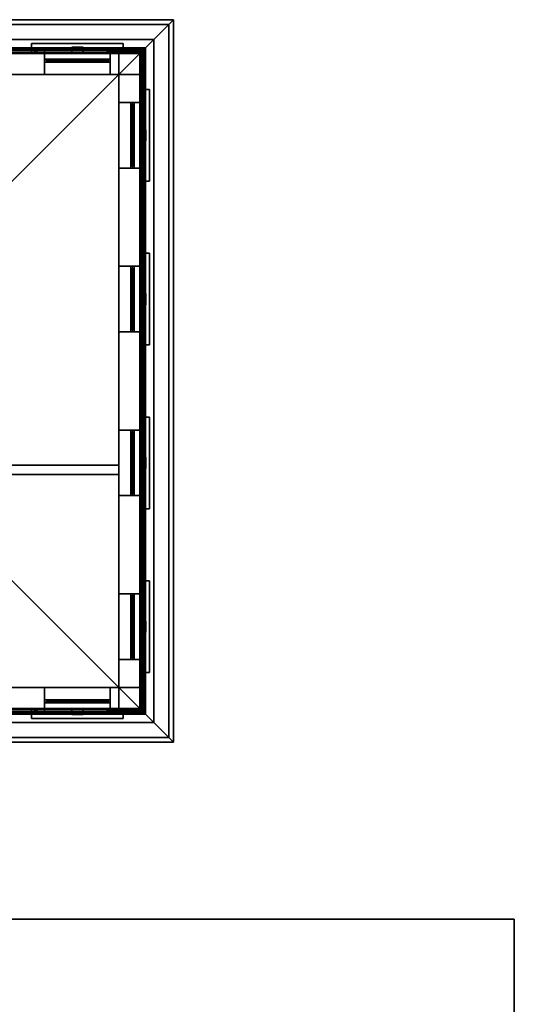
# Model space of a CAD drawing. Header units: metres. Extents: x -2 to 38, y -14 to 35.9.
# Tile 39 of 39: x 27.4 to 38, y 9.7 to 30.7. Entities that reach past the tile are written whole.
import ezdxf

# ---------------------------------------------------------------- set-up
doc = ezdxf.new("R2010")
doc.units = ezdxf.units.M
for name, color, linetype in [('FRAME', 8, 'Continuous'), ('GLASS', 5, 'Continuous'), ('GRAVEL', 8, 'Continuous'), ('INTERIOR_FLOOR', 8, 'Continuous'), ('INTERIOR_WALL', 8, 'Continuous'), ('PLASTER', 8, 'Continuous'), ('RUSTIC', 8, 'Continuous'), ('SLATE', 8, 'Continuous'), ('SOFFIT', 8, 'Continuous'), ('STUCCO', 8, 'Continuous')]:
    doc.layers.add(name, color=color, linetype=linetype)

msp = doc.modelspace()

# ---------------------------------------------------------------- linework, layer by layer
at = {"layer": 'FRAME'}
for points in [[(27.9667, 29.81), (27.9667, 29.88), (29.3667, 29.88), (29.3667, 29.81)], [(27.9667, 29.81), (27.9667, 29.88), (28.0267, 29.88), (28.0267, 29.81)], [(27.9667, 29.81), (29.3667, 29.81), (29.3667, 29.88), (27.9667, 29.88)], [(27.9667, 29.81), (27.9667, 29.88), (29.3667, 29.88), (29.3667, 29.81)], [(27.9667, 29.81), (29.3667, 29.81), (29.3667, 29.88), (27.9667, 29.88)], [(27.9667, 29.81), (27.9667, 29.88), (29.3667, 29.88), (29.3667, 29.81)], [(27.9667, 29.81), (29.3667, 29.81), (29.3667, 29.88), (27.9667, 29.88)], [(27.9667, 29.81), (28.0267, 29.81), (28.0267, 29.88), (27.9667, 29.88)], [(27.9667, 29.81), (27.9667, 29.88), (29.3667, 29.88), (29.3667, 29.81)], [(27.9667, 29.81), (27.9667, 29.88), (28.0267, 29.88), (28.0267, 29.81)], [(27.9667, 29.81), (29.3667, 29.81), (29.3667, 29.88), (27.9667, 29.88)], [(27.9667, 29.81), (27.9667, 29.88), (29.3667, 29.88), (29.3667, 29.81)], [(27.9667, 29.81), (29.3667, 29.81), (29.3667, 29.88), (27.9667, 29.88)], [(27.9667, 29.81), (27.9667, 29.88), (29.3667, 29.88), (29.3667, 29.81)], [(27.9667, 29.81), (29.3667, 29.81), (29.3667, 29.88), (27.9667, 29.88)], [(27.9667, 29.81), (28.0267, 29.81), (28.0267, 29.88), (27.9667, 29.88)], [(28.6367, 29.81), (28.6367, 29.88), (28.6967, 29.88), (28.6967, 29.81)], [(28.6367, 29.81), (28.6967, 29.81), (28.6967, 29.88), (28.6367, 29.88)], [(28.6367, 29.81), (28.6367, 29.88), (28.6967, 29.88), (28.6967, 29.81)], [(28.6367, 29.81), (28.6967, 29.81), (28.6967, 29.88), (28.6367, 29.88)], [(29.3067, 29.81), (29.3067, 29.88), (29.3667, 29.88), (29.3667, 29.81)], [(29.3067, 29.81), (29.3667, 29.81), (29.3667, 29.88), (29.3067, 29.88)], [(29.3067, 29.81), (29.3067, 29.88), (29.3667, 29.88), (29.3667, 29.81)], [(29.3067, 29.81), (29.3667, 29.81), (29.3667, 29.88), (29.3067, 29.88)], [(29.81, 27.55), (29.81, 28.95), (29.88, 28.95), (29.88, 27.55)], [(29.81, 28.89), (29.81, 28.95), (29.88, 28.95), (29.88, 28.89)], [(29.81, 27.55), (29.88, 27.55), (29.88, 28.95), (29.81, 28.95)], [(29.81, 27.55), (29.81, 28.95), (29.88, 28.95), (29.88, 27.55)], [(29.81, 27.55), (29.88, 27.55), (29.88, 28.95), (29.81, 28.95)], [(29.81, 27.55), (29.81, 28.95), (29.88, 28.95), (29.88, 27.55)], [(29.81, 27.55), (29.88, 27.55), (29.88, 28.95), (29.81, 28.95)], [(29.81, 28.89), (29.88, 28.89), (29.88, 28.95), (29.81, 28.95)], [(29.81, 27.55), (29.81, 28.95), (29.88, 28.95), (29.88, 27.55)], [(29.81, 28.89), (29.81, 28.95), (29.88, 28.95), (29.88, 28.89)], [(29.81, 27.55), (29.88, 27.55), (29.88, 28.95), (29.81, 28.95)], [(29.81, 27.55), (29.81, 28.95), (29.88, 28.95), (29.88, 27.55)], [(29.81, 27.55), (29.88, 27.55), (29.88, 28.95), (29.81, 28.95)], [(29.81, 27.55), (29.81, 28.95), (29.88, 28.95), (29.88, 27.55)], [(29.81, 27.55), (29.88, 27.55), (29.88, 28.95), (29.81, 28.95)], [(29.81, 28.89), (29.88, 28.89), (29.88, 28.95), (29.81, 28.95)], [(29.81, 28.22), (29.81, 28.28), (29.88, 28.28), (29.88, 28.22)], [(29.81, 28.22), (29.88, 28.22), (29.88, 28.28), (29.81, 28.28)], [(29.81, 28.22), (29.81, 28.28), (29.88, 28.28), (29.88, 28.22)], [(29.81, 28.22), (29.88, 28.22), (29.88, 28.28), (29.81, 28.28)], [(29.81, 27.55), (29.81, 27.61), (29.88, 27.61), (29.88, 27.55)], [(29.81, 27.55), (29.88, 27.55), (29.88, 27.61), (29.81, 27.61)], [(29.81, 27.55), (29.81, 27.61), (29.88, 27.61), (29.88, 27.55)], [(29.81, 27.55), (29.88, 27.55), (29.88, 27.61), (29.81, 27.61)], [(29.81, 24.05), (29.81, 25.45), (29.88, 25.45), (29.88, 24.05)], [(29.81, 25.39), (29.81, 25.45), (29.88, 25.45), (29.88, 25.39)], [(29.81, 24.05), (29.88, 24.05), (29.88, 25.45), (29.81, 25.45)], [(29.81, 24.05), (29.81, 25.45), (29.88, 25.45), (29.88, 24.05)], [(29.81, 24.05), (29.88, 24.05), (29.88, 25.45), (29.81, 25.45)], [(29.81, 24.05), (29.81, 25.45), (29.88, 25.45), (29.88, 24.05)], [(29.81, 24.05), (29.88, 24.05), (29.88, 25.45), (29.81, 25.45)], [(29.81, 25.39), (29.88, 25.39), (29.88, 25.45), (29.81, 25.45)], [(29.81, 24.05), (29.81, 25.45), (29.88, 25.45), (29.88, 24.05)], [(29.81, 25.39), (29.81, 25.45), (29.88, 25.45), (29.88, 25.39)], [(29.81, 24.05), (29.88, 24.05), (29.88, 25.45), (29.81, 25.45)], [(29.81, 24.05), (29.81, 25.45), (29.88, 25.45), (29.88, 24.05)], [(29.81, 24.05), (29.88, 24.05), (29.88, 25.45), (29.81, 25.45)], [(29.81, 24.05), (29.81, 25.45), (29.88, 25.45), (29.88, 24.05)], [(29.81, 24.05), (29.88, 24.05), (29.88, 25.45), (29.81, 25.45)], [(29.81, 25.39), (29.88, 25.39), (29.88, 25.45), (29.81, 25.45)], [(29.81, 24.72), (29.81, 24.78), (29.88, 24.78), (29.88, 24.72)], [(29.81, 24.72), (29.88, 24.72), (29.88, 24.78), (29.81, 24.78)], [(29.81, 24.72), (29.81, 24.78), (29.88, 24.78), (29.88, 24.72)], [(29.81, 24.72), (29.88, 24.72), (29.88, 24.78), (29.81, 24.78)], [(29.81, 24.05), (29.81, 24.11), (29.88, 24.11), (29.88, 24.05)], [(29.81, 24.05), (29.88, 24.05), (29.88, 24.11), (29.81, 24.11)], [(29.81, 24.05), (29.81, 24.11), (29.88, 24.11), (29.88, 24.05)], [(29.81, 24.05), (29.88, 24.05), (29.88, 24.11), (29.81, 24.11)], [(29.81, 20.55), (29.81, 21.95), (29.88, 21.95), (29.88, 20.55)], [(29.81, 21.89), (29.81, 21.95), (29.88, 21.95), (29.88, 21.89)], [(29.81, 20.55), (29.88, 20.55), (29.88, 21.95), (29.81, 21.95)], [(29.81, 20.55), (29.81, 21.95), (29.88, 21.95), (29.88, 20.55)], [(29.81, 20.55), (29.88, 20.55), (29.88, 21.95), (29.81, 21.95)], [(29.81, 20.55), (29.81, 21.95), (29.88, 21.95), (29.88, 20.55)], [(29.81, 20.55), (29.88, 20.55), (29.88, 21.95), (29.81, 21.95)], [(29.81, 21.89), (29.88, 21.89), (29.88, 21.95), (29.81, 21.95)], [(29.81, 20.55), (29.81, 21.95), (29.88, 21.95), (29.88, 20.55)], [(29.81, 21.89), (29.81, 21.95), (29.88, 21.95), (29.88, 21.89)], [(29.81, 20.55), (29.88, 20.55), (29.88, 21.95), (29.81, 21.95)], [(29.81, 20.55), (29.81, 21.95), (29.88, 21.95), (29.88, 20.55)], [(29.81, 20.55), (29.88, 20.55), (29.88, 21.95), (29.81, 21.95)], [(29.81, 20.55), (29.81, 21.95), (29.88, 21.95), (29.88, 20.55)], [(29.81, 20.55), (29.88, 20.55), (29.88, 21.95), (29.81, 21.95)], [(29.81, 21.89), (29.88, 21.89), (29.88, 21.95), (29.81, 21.95)], [(29.81, 21.22), (29.81, 21.28), (29.88, 21.28), (29.88, 21.22)], [(29.81, 21.22), (29.88, 21.22), (29.88, 21.28), (29.81, 21.28)], [(29.81, 21.22), (29.81, 21.28), (29.88, 21.28), (29.88, 21.22)], [(29.81, 21.22), (29.88, 21.22), (29.88, 21.28), (29.81, 21.28)], [(29.81, 20.55), (29.81, 20.61), (29.88, 20.61), (29.88, 20.55)], [(29.81, 20.55), (29.88, 20.55), (29.88, 20.61), (29.81, 20.61)], [(29.81, 20.55), (29.81, 20.61), (29.88, 20.61), (29.88, 20.55)], [(29.81, 20.55), (29.88, 20.55), (29.88, 20.61), (29.81, 20.61)], [(29.81, 17.05), (29.81, 18.45), (29.88, 18.45), (29.88, 17.05)], [(29.81, 18.39), (29.81, 18.45), (29.88, 18.45), (29.88, 18.39)], [(29.81, 17.05), (29.88, 17.05), (29.88, 18.45), (29.81, 18.45)], [(29.81, 17.05), (29.81, 18.45), (29.88, 18.45), (29.88, 17.05)], [(29.81, 17.05), (29.88, 17.05), (29.88, 18.45), (29.81, 18.45)], [(29.81, 17.05), (29.81, 18.45), (29.88, 18.45), (29.88, 17.05)], [(29.81, 17.05), (29.88, 17.05), (29.88, 18.45), (29.81, 18.45)], [(29.81, 18.39), (29.88, 18.39), (29.88, 18.45), (29.81, 18.45)], [(29.81, 17.05), (29.81, 18.45), (29.88, 18.45), (29.88, 17.05)], [(29.81, 18.39), (29.81, 18.45), (29.88, 18.45), (29.88, 18.39)], [(29.81, 17.05), (29.88, 17.05), (29.88, 18.45), (29.81, 18.45)], [(29.81, 17.05), (29.81, 18.45), (29.88, 18.45), (29.88, 17.05)], [(29.81, 17.05), (29.88, 17.05), (29.88, 18.45), (29.81, 18.45)], [(29.81, 17.05), (29.81, 18.45), (29.88, 18.45), (29.88, 17.05)], [(29.81, 17.05), (29.88, 17.05), (29.88, 18.45), (29.81, 18.45)], [(29.81, 18.39), (29.88, 18.39), (29.88, 18.45), (29.81, 18.45)], [(29.81, 17.72), (29.81, 17.78), (29.88, 17.78), (29.88, 17.72)], [(29.81, 17.72), (29.88, 17.72), (29.88, 17.78), (29.81, 17.78)], [(29.81, 17.72), (29.81, 17.78), (29.88, 17.78), (29.88, 17.72)], [(29.81, 17.72), (29.88, 17.72), (29.88, 17.78), (29.81, 17.78)], [(29.81, 17.05), (29.81, 17.11), (29.88, 17.11), (29.88, 17.05)], [(29.81, 17.05), (29.88, 17.05), (29.88, 17.11), (29.81, 17.11)], [(29.81, 17.05), (29.81, 17.11), (29.88, 17.11), (29.88, 17.05)], [(29.81, 17.05), (29.88, 17.05), (29.88, 17.11), (29.81, 17.11)], [(27.9667, 16.12), (27.9667, 16.19), (29.3667, 16.19), (29.3667, 16.12)], [(27.9667, 16.12), (27.9667, 16.19), (28.0267, 16.19), (28.0267, 16.12)], [(27.9667, 16.12), (29.3667, 16.12), (29.3667, 16.19), (27.9667, 16.19)], [(27.9667, 16.12), (27.9667, 16.19), (29.3667, 16.19), (29.3667, 16.12)], [(27.9667, 16.12), (29.3667, 16.12), (29.3667, 16.19), (27.9667, 16.19)], [(27.9667, 16.12), (27.9667, 16.19), (29.3667, 16.19), (29.3667, 16.12)], [(27.9667, 16.12), (29.3667, 16.12), (29.3667, 16.19), (27.9667, 16.19)], [(27.9667, 16.12), (28.0267, 16.12), (28.0267, 16.19), (27.9667, 16.19)], [(27.9667, 16.12), (27.9667, 16.19), (29.3667, 16.19), (29.3667, 16.12)], [(27.9667, 16.12), (27.9667, 16.19), (28.0267, 16.19), (28.0267, 16.12)], [(27.9667, 16.12), (29.3667, 16.12), (29.3667, 16.19), (27.9667, 16.19)], [(27.9667, 16.12), (27.9667, 16.19), (29.3667, 16.19), (29.3667, 16.12)], [(27.9667, 16.12), (29.3667, 16.12), (29.3667, 16.19), (27.9667, 16.19)], [(27.9667, 16.12), (27.9667, 16.19), (29.3667, 16.19), (29.3667, 16.12)], [(27.9667, 16.12), (29.3667, 16.12), (29.3667, 16.19), (27.9667, 16.19)], [(27.9667, 16.12), (28.0267, 16.12), (28.0267, 16.19), (27.9667, 16.19)], [(28.6367, 16.12), (28.6367, 16.19), (28.6967, 16.19), (28.6967, 16.12)], [(28.6367, 16.12), (28.6967, 16.12), (28.6967, 16.19), (28.6367, 16.19)], [(28.6367, 16.12), (28.6367, 16.19), (28.6967, 16.19), (28.6967, 16.12)], [(28.6367, 16.12), (28.6967, 16.12), (28.6967, 16.19), (28.6367, 16.19)], [(29.3067, 16.12), (29.3067, 16.19), (29.3667, 16.19), (29.3667, 16.12)], [(29.3067, 16.12), (29.3667, 16.12), (29.3667, 16.19), (29.3067, 16.19)], [(29.3067, 16.12), (29.3067, 16.19), (29.3667, 16.19), (29.3667, 16.12)], [(29.3067, 16.12), (29.3667, 16.12), (29.3667, 16.19), (29.3067, 16.19)]]:
    msp.add_lwpolyline(points, close=True, dxfattribs=at)
at = {"layer": 'GLASS'}
for points in [[(27.9967, 29.839), (27.9967, 29.851), (29.3367, 29.851), (29.3367, 29.839)], [(27.9967, 29.839), (29.3367, 29.839), (29.3367, 29.851), (27.9967, 29.851)], [(27.9967, 29.839), (27.9967, 29.851), (29.3367, 29.851), (29.3367, 29.839)], [(27.9967, 29.839), (29.3367, 29.839), (29.3367, 29.851), (27.9967, 29.851)], [(29.839, 27.58), (29.839, 28.92), (29.851, 28.92), (29.851, 27.58)], [(29.839, 27.58), (29.851, 27.58), (29.851, 28.92), (29.839, 28.92)], [(29.839, 27.58), (29.839, 28.92), (29.851, 28.92), (29.851, 27.58)], [(29.839, 27.58), (29.851, 27.58), (29.851, 28.92), (29.839, 28.92)], [(29.839, 24.08), (29.839, 25.42), (29.851, 25.42), (29.851, 24.08)], [(29.839, 24.08), (29.851, 24.08), (29.851, 25.42), (29.839, 25.42)], [(29.839, 24.08), (29.839, 25.42), (29.851, 25.42), (29.851, 24.08)], [(29.839, 24.08), (29.851, 24.08), (29.851, 25.42), (29.839, 25.42)], [(29.839, 20.58), (29.839, 21.92), (29.851, 21.92), (29.851, 20.58)], [(29.839, 20.58), (29.851, 20.58), (29.851, 21.92), (29.839, 21.92)], [(29.839, 20.58), (29.839, 21.92), (29.851, 21.92), (29.851, 20.58)], [(29.839, 20.58), (29.851, 20.58), (29.851, 21.92), (29.839, 21.92)], [(29.839, 17.08), (29.839, 18.42), (29.851, 18.42), (29.851, 17.08)], [(29.839, 17.08), (29.851, 17.08), (29.851, 18.42), (29.839, 18.42)], [(29.839, 17.08), (29.839, 18.42), (29.851, 18.42), (29.851, 17.08)], [(29.839, 17.08), (29.851, 17.08), (29.851, 18.42), (29.839, 18.42)], [(27.9967, 16.149), (27.9967, 16.161), (29.3367, 16.161), (29.3367, 16.149)], [(27.9967, 16.149), (29.3367, 16.149), (29.3367, 16.161), (27.9967, 16.161)], [(27.9967, 16.149), (27.9967, 16.161), (29.3367, 16.161), (29.3367, 16.149)], [(27.9967, 16.149), (29.3367, 16.149), (29.3367, 16.161), (27.9967, 16.161)]]:
    msp.add_lwpolyline(points, close=True, dxfattribs=at)
at = {"layer": 'GRAVEL'}
for points in [[(-2, -14), (-2, 11.5), (38, 11.5), (38, -14)], [(-2, -14), (38, -14), (38, 11.5), (-2, 11.5)]]:
    msp.add_lwpolyline(points, close=True, dxfattribs=at)
at = {"layer": 'INTERIOR_FLOOR'}
for points in [[(6.45, 16.45), (6.45, 29.55), (29.55, 29.55), (29.55, 16.45)], [(6.45, 16.45), (29.55, 16.45), (29.55, 29.55), (6.45, 29.55)], [(6.45, 16.45), (6.45, 29.55), (29.55, 29.55), (29.55, 16.45)], [(6.45, 16.45), (29.55, 16.45), (29.55, 29.55), (6.45, 29.55)]]:
    msp.add_lwpolyline(points, close=True, dxfattribs=at)
at = {"layer": 'INTERIOR_WALL'}
for points in [[(6.45, 21), (6.45, 21.2), (29.55, 21.2), (29.55, 21)], [(6.45, 21), (29.55, 21), (29.55, 21.2), (6.45, 21.2)]]:
    msp.add_lwpolyline(points, close=True, dxfattribs=at)
at = {"layer": 'PLASTER'}
for points in [[(27.7667, 30), (27.7667, 30.11), (29.5667, 30.11), (29.5667, 30)], [(27.7667, 30), (29.5667, 30), (29.5667, 30.11), (27.7667, 30.11)], [(27.7667, 30), (27.7667, 30.11), (29.5667, 30.11), (29.5667, 30)], [(27.7667, 30), (29.5667, 30), (29.5667, 30.11), (27.7667, 30.11)], [(5.98, 15.98), (5.98, 30.02), (30.02, 30.02), (30.02, 15.98)], [(5.98, 15.98), (30.02, 15.98), (30.02, 30.02), (5.98, 30.02)], [(26.7, 29.55), (26.7, 30), (27.9667, 30), (27.9667, 29.55)], [(26.7, 29.55), (27.9667, 29.55), (27.9667, 30), (26.7, 30)], [(26.7, 29.55), (26.7, 30), (27.9667, 30), (27.9667, 29.55)], [(26.7, 29.55), (27.9667, 29.55), (27.9667, 30), (26.7, 30)], [(27.9667, 29.55), (27.9667, 30), (29.3667, 30), (29.3667, 29.55)], [(27.9667, 29.55), (29.3667, 29.55), (29.3667, 30), (27.9667, 30)], [(27.9667, 29.55), (27.9667, 30), (29.3667, 30), (29.3667, 29.55)], [(27.9667, 29.55), (29.3667, 29.55), (29.3667, 30), (27.9667, 30)], [(27.9667, 29.55), (27.9667, 30), (29.3667, 30), (29.3667, 29.55)], [(27.9667, 29.55), (29.3667, 29.55), (29.3667, 30), (27.9667, 30)], [(27.9667, 29.55), (27.9667, 30), (29.3667, 30), (29.3667, 29.55)], [(27.9667, 29.55), (29.3667, 29.55), (29.3667, 30), (27.9667, 30)], [(29.3667, 29.55), (29.3667, 30), (30, 30), (30, 29.55)], [(29.3667, 29.55), (30, 29.55), (30, 30), (29.3667, 30)], [(29.3667, 29.55), (29.3667, 30), (30, 30), (30, 29.55)], [(29.3667, 29.55), (30, 29.55), (30, 30), (29.3667, 30)], [(29.55, 28.95), (29.55, 30), (30, 30), (30, 28.95)], [(29.55, 28.95), (30, 28.95), (30, 30), (29.55, 30)], [(29.55, 28.95), (29.55, 30), (30, 30), (30, 28.95)], [(29.55, 28.95), (30, 28.95), (30, 30), (29.55, 30)], [(30, 27.35), (30, 29.15), (30.11, 29.15), (30.11, 27.35)], [(30, 27.35), (30.11, 27.35), (30.11, 29.15), (30, 29.15)], [(30, 27.35), (30, 29.15), (30.11, 29.15), (30.11, 27.35)], [(30, 27.35), (30.11, 27.35), (30.11, 29.15), (30, 29.15)], [(29.55, 27.55), (29.55, 28.95), (30, 28.95), (30, 27.55)], [(29.55, 27.55), (30, 27.55), (30, 28.95), (29.55, 28.95)], [(29.55, 27.55), (29.55, 28.95), (30, 28.95), (30, 27.55)], [(29.55, 27.55), (30, 27.55), (30, 28.95), (29.55, 28.95)], [(29.55, 27.55), (29.55, 28.95), (30, 28.95), (30, 27.55)], [(29.55, 27.55), (30, 27.55), (30, 28.95), (29.55, 28.95)], [(29.55, 27.55), (29.55, 28.95), (30, 28.95), (30, 27.55)], [(29.55, 27.55), (30, 27.55), (30, 28.95), (29.55, 28.95)], [(29.55, 25.45), (29.55, 27.55), (30, 27.55), (30, 25.45)], [(29.55, 25.45), (30, 25.45), (30, 27.55), (29.55, 27.55)], [(29.55, 25.45), (29.55, 27.55), (30, 27.55), (30, 25.45)], [(29.55, 25.45), (30, 25.45), (30, 27.55), (29.55, 27.55)], [(30, 23.85), (30, 25.65), (30.11, 25.65), (30.11, 23.85)], [(30, 23.85), (30.11, 23.85), (30.11, 25.65), (30, 25.65)], [(30, 23.85), (30, 25.65), (30.11, 25.65), (30.11, 23.85)], [(30, 23.85), (30.11, 23.85), (30.11, 25.65), (30, 25.65)], [(29.55, 24.05), (29.55, 25.45), (30, 25.45), (30, 24.05)], [(29.55, 24.05), (30, 24.05), (30, 25.45), (29.55, 25.45)], [(29.55, 24.05), (29.55, 25.45), (30, 25.45), (30, 24.05)], [(29.55, 24.05), (30, 24.05), (30, 25.45), (29.55, 25.45)], [(29.55, 24.05), (29.55, 25.45), (30, 25.45), (30, 24.05)], [(29.55, 24.05), (30, 24.05), (30, 25.45), (29.55, 25.45)], [(29.55, 24.05), (29.55, 25.45), (30, 25.45), (30, 24.05)], [(29.55, 24.05), (30, 24.05), (30, 25.45), (29.55, 25.45)], [(29.55, 21.95), (29.55, 24.05), (30, 24.05), (30, 21.95)], [(29.55, 21.95), (30, 21.95), (30, 24.05), (29.55, 24.05)], [(29.55, 21.95), (29.55, 24.05), (30, 24.05), (30, 21.95)], [(29.55, 21.95), (30, 21.95), (30, 24.05), (29.55, 24.05)], [(30, 20.35), (30, 22.15), (30.11, 22.15), (30.11, 20.35)], [(30, 20.35), (30.11, 20.35), (30.11, 22.15), (30, 22.15)], [(30, 20.35), (30, 22.15), (30.11, 22.15), (30.11, 20.35)], [(30, 20.35), (30.11, 20.35), (30.11, 22.15), (30, 22.15)], [(29.55, 20.55), (29.55, 21.95), (30, 21.95), (30, 20.55)], [(29.55, 20.55), (30, 20.55), (30, 21.95), (29.55, 21.95)], [(29.55, 20.55), (29.55, 21.95), (30, 21.95), (30, 20.55)], [(29.55, 20.55), (30, 20.55), (30, 21.95), (29.55, 21.95)], [(29.55, 20.55), (29.55, 21.95), (30, 21.95), (30, 20.55)], [(29.55, 20.55), (30, 20.55), (30, 21.95), (29.55, 21.95)], [(29.55, 20.55), (29.55, 21.95), (30, 21.95), (30, 20.55)], [(29.55, 20.55), (30, 20.55), (30, 21.95), (29.55, 21.95)], [(29.55, 18.45), (29.55, 20.55), (30, 20.55), (30, 18.45)], [(29.55, 18.45), (30, 18.45), (30, 20.55), (29.55, 20.55)], [(29.55, 18.45), (29.55, 20.55), (30, 20.55), (30, 18.45)], [(29.55, 18.45), (30, 18.45), (30, 20.55), (29.55, 20.55)], [(30, 16.85), (30, 18.65), (30.11, 18.65), (30.11, 16.85)], [(30, 16.85), (30.11, 16.85), (30.11, 18.65), (30, 18.65)], [(30, 16.85), (30, 18.65), (30.11, 18.65), (30.11, 16.85)], [(30, 16.85), (30.11, 16.85), (30.11, 18.65), (30, 18.65)], [(29.55, 17.05), (29.55, 18.45), (30, 18.45), (30, 17.05)], [(29.55, 17.05), (30, 17.05), (30, 18.45), (29.55, 18.45)], [(29.55, 17.05), (29.55, 18.45), (30, 18.45), (30, 17.05)], [(29.55, 17.05), (30, 17.05), (30, 18.45), (29.55, 18.45)], [(29.55, 17.05), (29.55, 18.45), (30, 18.45), (30, 17.05)], [(29.55, 17.05), (30, 17.05), (30, 18.45), (29.55, 18.45)], [(29.55, 17.05), (29.55, 18.45), (30, 18.45), (30, 17.05)], [(29.55, 17.05), (30, 17.05), (30, 18.45), (29.55, 18.45)], [(29.55, 16), (29.55, 17.05), (30, 17.05), (30, 16)], [(29.55, 16), (30, 16), (30, 17.05), (29.55, 17.05)], [(29.55, 16), (29.55, 17.05), (30, 17.05), (30, 16)], [(29.55, 16), (30, 16), (30, 17.05), (29.55, 17.05)], [(26.7, 16), (26.7, 16.45), (27.9667, 16.45), (27.9667, 16)], [(26.7, 16), (27.9667, 16), (27.9667, 16.45), (26.7, 16.45)], [(26.7, 16), (26.7, 16.45), (27.9667, 16.45), (27.9667, 16)], [(26.7, 16), (27.9667, 16), (27.9667, 16.45), (26.7, 16.45)], [(27.9667, 16), (27.9667, 16.45), (29.3667, 16.45), (29.3667, 16)], [(27.9667, 16), (29.3667, 16), (29.3667, 16.45), (27.9667, 16.45)], [(27.9667, 16), (27.9667, 16.45), (29.3667, 16.45), (29.3667, 16)], [(27.9667, 16), (29.3667, 16), (29.3667, 16.45), (27.9667, 16.45)], [(27.9667, 16), (27.9667, 16.45), (29.3667, 16.45), (29.3667, 16)], [(27.9667, 16), (29.3667, 16), (29.3667, 16.45), (27.9667, 16.45)], [(27.9667, 16), (27.9667, 16.45), (29.3667, 16.45), (29.3667, 16)], [(27.9667, 16), (29.3667, 16), (29.3667, 16.45), (27.9667, 16.45)], [(29.3667, 16), (29.3667, 16.45), (30, 16.45), (30, 16)], [(29.3667, 16), (30, 16), (30, 16.45), (29.3667, 16.45)], [(29.3667, 16), (29.3667, 16.45), (30, 16.45), (30, 16)], [(29.3667, 16), (30, 16), (30, 16.45), (29.3667, 16.45)], [(27.7667, 15.89), (27.7667, 16), (29.5667, 16), (29.5667, 15.89)], [(27.7667, 15.89), (29.5667, 15.89), (29.5667, 16), (27.7667, 16)], [(27.7667, 15.89), (27.7667, 16), (29.5667, 16), (29.5667, 15.89)], [(27.7667, 15.89), (29.5667, 15.89), (29.5667, 16), (27.7667, 16)]]:
    msp.add_lwpolyline(points, close=True, dxfattribs=at)
at = {"layer": 'RUSTIC'}
for points in [[(6, 16), (6, 30), (30, 30), (30, 16)], [(6, 16), (30, 16), (30, 30), (6, 30)]]:
    msp.add_lwpolyline(points, close=True, dxfattribs=at)
at = {"layer": 'SLATE'}
for points in [[(30.72, 30.72), (5.28, 30.72), (13, 23), (23, 23)], [(30.72, 15.28), (30.72, 30.72), (23, 23)], [(5.28, 15.28), (30.72, 15.28), (23, 23), (13, 23)]]:
    msp.add_lwpolyline(points, close=True, dxfattribs=at)
at = {"layer": 'SOFFIT'}
msp.add_lwpolyline([(5.28, 15.28), (5.28, 30.72), (30.72, 30.72), (30.72, 15.28)], close=True, dxfattribs=at)
at = {"layer": 'STUCCO'}
for points in [[(5.28, 15.28), (5.28, 30.72), (30.72, 30.72), (30.72, 15.28)], [(5.28, 15.28), (30.72, 15.28), (30.72, 30.72), (5.28, 30.72)], [(5.38, 15.38), (5.38, 30.62), (30.62, 30.62), (30.62, 15.38)], [(5.38, 15.38), (30.62, 15.38), (30.62, 30.62), (5.38, 30.62)], [(5.7, 15.7), (5.7, 30.3), (30.3, 30.3), (30.3, 15.7)], [(5.7, 15.7), (30.3, 15.7), (30.3, 30.3), (5.7, 30.3)], [(5.88, 15.88), (5.88, 30.12), (30.12, 30.12), (30.12, 15.88)], [(5.88, 15.88), (30.12, 15.88), (30.12, 30.12), (5.88, 30.12)], [(5.9, 15.9), (5.9, 30.1), (30.1, 30.1), (30.1, 15.9)], [(5.9, 15.9), (30.1, 15.9), (30.1, 30.1), (5.9, 30.1)], [(27.6867, 30), (27.6867, 30.21), (29.6467, 30.21), (29.6467, 30)], [(27.6867, 30), (29.6467, 30), (29.6467, 30.21), (27.6867, 30.21)], [(27.6867, 30), (27.6867, 30.21), (29.6467, 30.21), (29.6467, 30)], [(27.6867, 30), (29.6467, 30), (29.6467, 30.21), (27.6867, 30.21)], [(27.7467, 30), (27.7467, 30.12), (29.5867, 30.12), (29.5867, 30)], [(27.7467, 30), (29.5867, 30), (29.5867, 30.12), (27.7467, 30.12)], [(27.7467, 30), (27.7467, 30.12), (29.5867, 30.12), (29.5867, 30)], [(27.7467, 30), (29.5867, 30), (29.5867, 30.12), (27.7467, 30.12)], [(28.5467, 30), (28.5467, 30.13), (28.7867, 30.13), (28.7867, 30)], [(28.5467, 30), (28.7867, 30), (28.7867, 30.13), (28.5467, 30.13)], [(5.92, 15.92), (5.92, 30.08), (30.08, 30.08), (30.08, 15.92)], [(5.92, 15.92), (30.08, 15.92), (30.08, 30.08), (5.92, 30.08)], [(5.94, 15.94), (5.94, 30.06), (30.06, 30.06), (30.06, 15.94)], [(5.94, 15.94), (30.06, 15.94), (30.06, 30.06), (5.94, 30.06)], [(27.8067, 30), (27.8067, 30.07), (27.9667, 30.07), (27.9667, 30)], [(27.8067, 30), (27.9667, 30), (27.9667, 30.07), (27.8067, 30.07)], [(27.8067, 30), (27.8067, 30.07), (29.5267, 30.07), (29.5267, 30)], [(27.8067, 30), (29.5267, 30), (29.5267, 30.07), (27.8067, 30.07)], [(27.8067, 30), (27.8067, 30.07), (27.9667, 30.07), (27.9667, 30)], [(27.8067, 30), (27.9667, 30), (27.9667, 30.07), (27.8067, 30.07)], [(27.8067, 30), (27.8067, 30.07), (29.5267, 30.07), (29.5267, 30)], [(27.8067, 30), (29.5267, 30), (29.5267, 30.07), (27.8067, 30.07)], [(29.3, 30), (29.3, 30.05), (30.05, 30.05), (30.05, 30)], [(29.3, 30), (30.05, 30), (30.05, 30.05), (29.3, 30.05)], [(29.3, 30), (29.3, 30.05), (30.05, 30.05), (30.05, 30)], [(29.3, 30), (30.05, 30), (30.05, 30.05), (29.3, 30.05)], [(29.3, 30), (29.3, 30.05), (30.05, 30.05), (30.05, 30)], [(29.3, 30), (30.05, 30), (30.05, 30.05), (29.3, 30.05)], [(29.3, 30), (29.3, 30.05), (30.05, 30.05), (30.05, 30)], [(29.3, 30), (30.05, 30), (30.05, 30.05), (29.3, 30.05)], [(29.3, 30), (29.3, 30.05), (30.05, 30.05), (30.05, 30)], [(29.3, 30), (30.05, 30), (30.05, 30.05), (29.3, 30.05)], [(29.3, 30), (29.3, 30.05), (30.05, 30.05), (30.05, 30)], [(29.3, 30), (30.05, 30), (30.05, 30.05), (29.3, 30.05)], [(29.3, 30), (29.3, 30.05), (30.05, 30.05), (30.05, 30)], [(29.3, 30), (30.05, 30), (30.05, 30.05), (29.3, 30.05)], [(29.3, 30), (29.3, 30.05), (30.05, 30.05), (30.05, 30)], [(29.3, 30), (30.05, 30), (30.05, 30.05), (29.3, 30.05)], [(29.3, 30), (29.3, 30.05), (30.05, 30.05), (30.05, 30)], [(29.3, 30), (30.05, 30), (30.05, 30.05), (29.3, 30.05)], [(29.3, 30), (29.3, 30.05), (30.05, 30.05), (30.05, 30)], [(29.3, 30), (30.05, 30), (30.05, 30.05), (29.3, 30.05)], [(29.3, 30), (29.3, 30.05), (30.05, 30.05), (30.05, 30)], [(29.3, 30), (30.05, 30), (30.05, 30.05), (29.3, 30.05)], [(29.3667, 30), (29.3667, 30.07), (29.5267, 30.07), (29.5267, 30)], [(29.3667, 30), (29.5267, 30), (29.5267, 30.07), (29.3667, 30.07)], [(29.3667, 30), (29.3667, 30.07), (29.5267, 30.07), (29.5267, 30)], [(29.3667, 30), (29.5267, 30), (29.5267, 30.07), (29.3667, 30.07)], [(29.55, 30), (29.55, 30.05), (30.05, 30.05), (30.05, 30)], [(29.55, 30), (30.05, 30), (30.05, 30.05), (29.55, 30.05)], [(29.55, 30), (29.55, 30.05), (30.05, 30.05), (30.05, 30)], [(29.55, 30), (30.05, 30), (30.05, 30.05), (29.55, 30.05)], [(29.55, 30), (29.55, 30.05), (30.05, 30.05), (30.05, 30)], [(29.55, 30), (30.05, 30), (30.05, 30.05), (29.55, 30.05)], [(29.55, 30), (29.55, 30.05), (30.05, 30.05), (30.05, 30)], [(29.55, 30), (30.05, 30), (30.05, 30.05), (29.55, 30.05)], [(29.55, 30), (29.55, 30.05), (30.05, 30.05), (30.05, 30)], [(29.55, 30), (30.05, 30), (30.05, 30.05), (29.55, 30.05)], [(29.55, 30), (29.55, 30.05), (30.05, 30.05), (30.05, 30)], [(29.55, 30), (30.05, 30), (30.05, 30.05), (29.55, 30.05)], [(29.55, 30), (29.55, 30.05), (30.05, 30.05), (30.05, 30)], [(29.55, 30), (30.05, 30), (30.05, 30.05), (29.55, 30.05)], [(29.55, 30), (29.55, 30.05), (30.05, 30.05), (30.05, 30)], [(29.55, 30), (30.05, 30), (30.05, 30.05), (29.55, 30.05)], [(29.55, 30), (29.55, 30.05), (30.05, 30.05), (30.05, 30)], [(29.55, 30), (30.05, 30), (30.05, 30.05), (29.55, 30.05)], [(29.55, 30), (29.55, 30.05), (30.05, 30.05), (30.05, 30)], [(29.55, 30), (30.05, 30), (30.05, 30.05), (29.55, 30.05)], [(29.55, 30), (29.55, 30.05), (30.05, 30.05), (30.05, 30)], [(29.55, 30), (30.05, 30), (30.05, 30.05), (29.55, 30.05)], [(30, 29.3), (30, 30.05), (30.05, 30.05), (30.05, 29.3)], [(30, 29.3), (30.05, 29.3), (30.05, 30.05), (30, 30.05)], [(30, 29.55), (30, 30.05), (30.05, 30.05), (30.05, 29.55)], [(30, 29.55), (30.05, 29.55), (30.05, 30.05), (30, 30.05)], [(30, 29.3), (30, 30.05), (30.05, 30.05), (30.05, 29.3)], [(30, 29.3), (30.05, 29.3), (30.05, 30.05), (30, 30.05)], [(30, 29.55), (30, 30.05), (30.05, 30.05), (30.05, 29.55)], [(30, 29.55), (30.05, 29.55), (30.05, 30.05), (30, 30.05)], [(30, 29.3), (30, 30.05), (30.05, 30.05), (30.05, 29.3)], [(30, 29.3), (30.05, 29.3), (30.05, 30.05), (30, 30.05)], [(30, 29.55), (30, 30.05), (30.05, 30.05), (30.05, 29.55)], [(30, 29.55), (30.05, 29.55), (30.05, 30.05), (30, 30.05)], [(30, 29.3), (30, 30.05), (30.05, 30.05), (30.05, 29.3)], [(30, 29.3), (30.05, 29.3), (30.05, 30.05), (30, 30.05)], [(30, 29.55), (30, 30.05), (30.05, 30.05), (30.05, 29.55)], [(30, 29.55), (30.05, 29.55), (30.05, 30.05), (30, 30.05)], [(30, 29.3), (30, 30.05), (30.05, 30.05), (30.05, 29.3)], [(30, 29.3), (30.05, 29.3), (30.05, 30.05), (30, 30.05)], [(30, 29.55), (30, 30.05), (30.05, 30.05), (30.05, 29.55)], [(30, 29.55), (30.05, 29.55), (30.05, 30.05), (30, 30.05)], [(30, 29.3), (30, 30.05), (30.05, 30.05), (30.05, 29.3)], [(30, 29.3), (30.05, 29.3), (30.05, 30.05), (30, 30.05)], [(30, 29.55), (30, 30.05), (30.05, 30.05), (30.05, 29.55)], [(30, 29.55), (30.05, 29.55), (30.05, 30.05), (30, 30.05)], [(30, 29.3), (30, 30.05), (30.05, 30.05), (30.05, 29.3)], [(30, 29.3), (30.05, 29.3), (30.05, 30.05), (30, 30.05)], [(30, 29.55), (30, 30.05), (30.05, 30.05), (30.05, 29.55)], [(30, 29.55), (30.05, 29.55), (30.05, 30.05), (30, 30.05)], [(30, 29.3), (30, 30.05), (30.05, 30.05), (30.05, 29.3)], [(30, 29.3), (30.05, 29.3), (30.05, 30.05), (30, 30.05)], [(30, 29.55), (30, 30.05), (30.05, 30.05), (30.05, 29.55)], [(30, 29.55), (30.05, 29.55), (30.05, 30.05), (30, 30.05)], [(30, 29.3), (30, 30.05), (30.05, 30.05), (30.05, 29.3)], [(30, 29.3), (30.05, 29.3), (30.05, 30.05), (30, 30.05)], [(30, 29.55), (30, 30.05), (30.05, 30.05), (30.05, 29.55)], [(30, 29.55), (30.05, 29.55), (30.05, 30.05), (30, 30.05)], [(30, 29.3), (30, 30.05), (30.05, 30.05), (30.05, 29.3)], [(30, 29.3), (30.05, 29.3), (30.05, 30.05), (30, 30.05)], [(30, 29.55), (30, 30.05), (30.05, 30.05), (30.05, 29.55)], [(30, 29.55), (30.05, 29.55), (30.05, 30.05), (30, 30.05)], [(30, 29.3), (30, 30.05), (30.05, 30.05), (30.05, 29.3)], [(30, 29.3), (30.05, 29.3), (30.05, 30.05), (30, 30.05)], [(30, 29.55), (30, 30.05), (30.05, 30.05), (30.05, 29.55)], [(30, 29.55), (30.05, 29.55), (30.05, 30.05), (30, 30.05)], [(30, 27.27), (30, 29.23), (30.21, 29.23), (30.21, 27.27)], [(30, 27.27), (30.21, 27.27), (30.21, 29.23), (30, 29.23)], [(30, 27.27), (30, 29.23), (30.21, 29.23), (30.21, 27.27)], [(30, 27.27), (30.21, 27.27), (30.21, 29.23), (30, 29.23)], [(30, 27.33), (30, 29.17), (30.12, 29.17), (30.12, 27.33)], [(30, 27.33), (30.12, 27.33), (30.12, 29.17), (30, 29.17)], [(30, 27.33), (30, 29.17), (30.12, 29.17), (30.12, 27.33)], [(30, 27.33), (30.12, 27.33), (30.12, 29.17), (30, 29.17)], [(30, 28.95), (30, 29.11), (30.07, 29.11), (30.07, 28.95)], [(30, 28.95), (30.07, 28.95), (30.07, 29.11), (30, 29.11)], [(30, 27.39), (30, 29.11), (30.07, 29.11), (30.07, 27.39)], [(30, 27.39), (30.07, 27.39), (30.07, 29.11), (30, 29.11)], [(30, 28.95), (30, 29.11), (30.07, 29.11), (30.07, 28.95)], [(30, 28.95), (30.07, 28.95), (30.07, 29.11), (30, 29.11)], [(30, 27.39), (30, 29.11), (30.07, 29.11), (30.07, 27.39)], [(30, 27.39), (30.07, 27.39), (30.07, 29.11), (30, 29.11)], [(30, 28.13), (30, 28.37), (30.13, 28.37), (30.13, 28.13)], [(30, 28.13), (30.13, 28.13), (30.13, 28.37), (30, 28.37)], [(30, 27.39), (30, 27.55), (30.07, 27.55), (30.07, 27.39)], [(30, 27.39), (30.07, 27.39), (30.07, 27.55), (30, 27.55)], [(30, 27.39), (30, 27.55), (30.07, 27.55), (30.07, 27.39)], [(30, 27.39), (30.07, 27.39), (30.07, 27.55), (30, 27.55)], [(30, 23.77), (30, 25.73), (30.21, 25.73), (30.21, 23.77)], [(30, 23.77), (30.21, 23.77), (30.21, 25.73), (30, 25.73)], [(30, 23.77), (30, 25.73), (30.21, 25.73), (30.21, 23.77)], [(30, 23.77), (30.21, 23.77), (30.21, 25.73), (30, 25.73)], [(30, 23.83), (30, 25.67), (30.12, 25.67), (30.12, 23.83)], [(30, 23.83), (30.12, 23.83), (30.12, 25.67), (30, 25.67)], [(30, 23.83), (30, 25.67), (30.12, 25.67), (30.12, 23.83)], [(30, 23.83), (30.12, 23.83), (30.12, 25.67), (30, 25.67)], [(30, 25.45), (30, 25.61), (30.07, 25.61), (30.07, 25.45)], [(30, 25.45), (30.07, 25.45), (30.07, 25.61), (30, 25.61)], [(30, 23.89), (30, 25.61), (30.07, 25.61), (30.07, 23.89)], [(30, 23.89), (30.07, 23.89), (30.07, 25.61), (30, 25.61)], [(30, 25.45), (30, 25.61), (30.07, 25.61), (30.07, 25.45)], [(30, 25.45), (30.07, 25.45), (30.07, 25.61), (30, 25.61)], [(30, 23.89), (30, 25.61), (30.07, 25.61), (30.07, 23.89)], [(30, 23.89), (30.07, 23.89), (30.07, 25.61), (30, 25.61)], [(30, 24.63), (30, 24.87), (30.13, 24.87), (30.13, 24.63)], [(30, 24.63), (30.13, 24.63), (30.13, 24.87), (30, 24.87)], [(30, 23.89), (30, 24.05), (30.07, 24.05), (30.07, 23.89)], [(30, 23.89), (30.07, 23.89), (30.07, 24.05), (30, 24.05)], [(30, 23.89), (30, 24.05), (30.07, 24.05), (30.07, 23.89)], [(30, 23.89), (30.07, 23.89), (30.07, 24.05), (30, 24.05)], [(30, 20.27), (30, 22.23), (30.21, 22.23), (30.21, 20.27)], [(30, 20.27), (30.21, 20.27), (30.21, 22.23), (30, 22.23)], [(30, 20.27), (30, 22.23), (30.21, 22.23), (30.21, 20.27)], [(30, 20.27), (30.21, 20.27), (30.21, 22.23), (30, 22.23)], [(30, 20.33), (30, 22.17), (30.12, 22.17), (30.12, 20.33)], [(30, 20.33), (30.12, 20.33), (30.12, 22.17), (30, 22.17)], [(30, 20.33), (30, 22.17), (30.12, 22.17), (30.12, 20.33)], [(30, 20.33), (30.12, 20.33), (30.12, 22.17), (30, 22.17)], [(30, 21.95), (30, 22.11), (30.07, 22.11), (30.07, 21.95)], [(30, 21.95), (30.07, 21.95), (30.07, 22.11), (30, 22.11)], [(30, 20.39), (30, 22.11), (30.07, 22.11), (30.07, 20.39)], [(30, 20.39), (30.07, 20.39), (30.07, 22.11), (30, 22.11)], [(30, 21.95), (30, 22.11), (30.07, 22.11), (30.07, 21.95)], [(30, 21.95), (30.07, 21.95), (30.07, 22.11), (30, 22.11)], [(30, 20.39), (30, 22.11), (30.07, 22.11), (30.07, 20.39)], [(30, 20.39), (30.07, 20.39), (30.07, 22.11), (30, 22.11)], [(30, 21.13), (30, 21.37), (30.13, 21.37), (30.13, 21.13)], [(30, 21.13), (30.13, 21.13), (30.13, 21.37), (30, 21.37)], [(30, 20.39), (30, 20.55), (30.07, 20.55), (30.07, 20.39)], [(30, 20.39), (30.07, 20.39), (30.07, 20.55), (30, 20.55)], [(30, 20.39), (30, 20.55), (30.07, 20.55), (30.07, 20.39)], [(30, 20.39), (30.07, 20.39), (30.07, 20.55), (30, 20.55)], [(30, 16.77), (30, 18.73), (30.21, 18.73), (30.21, 16.77)], [(30, 16.77), (30.21, 16.77), (30.21, 18.73), (30, 18.73)], [(30, 16.77), (30, 18.73), (30.21, 18.73), (30.21, 16.77)], [(30, 16.77), (30.21, 16.77), (30.21, 18.73), (30, 18.73)], [(30, 16.83), (30, 18.67), (30.12, 18.67), (30.12, 16.83)], [(30, 16.83), (30.12, 16.83), (30.12, 18.67), (30, 18.67)], [(30, 16.83), (30, 18.67), (30.12, 18.67), (30.12, 16.83)], [(30, 16.83), (30.12, 16.83), (30.12, 18.67), (30, 18.67)], [(30, 18.45), (30, 18.61), (30.07, 18.61), (30.07, 18.45)], [(30, 18.45), (30.07, 18.45), (30.07, 18.61), (30, 18.61)], [(30, 16.89), (30, 18.61), (30.07, 18.61), (30.07, 16.89)], [(30, 16.89), (30.07, 16.89), (30.07, 18.61), (30, 18.61)], [(30, 18.45), (30, 18.61), (30.07, 18.61), (30.07, 18.45)], [(30, 18.45), (30.07, 18.45), (30.07, 18.61), (30, 18.61)], [(30, 16.89), (30, 18.61), (30.07, 18.61), (30.07, 16.89)], [(30, 16.89), (30.07, 16.89), (30.07, 18.61), (30, 18.61)], [(30, 17.63), (30, 17.87), (30.13, 17.87), (30.13, 17.63)], [(30, 17.63), (30.13, 17.63), (30.13, 17.87), (30, 17.87)], [(30, 16.89), (30, 17.05), (30.07, 17.05), (30.07, 16.89)], [(30, 16.89), (30.07, 16.89), (30.07, 17.05), (30, 17.05)], [(30, 16.89), (30, 17.05), (30.07, 17.05), (30.07, 16.89)], [(30, 16.89), (30.07, 16.89), (30.07, 17.05), (30, 17.05)], [(30, 15.95), (30, 16.7), (30.05, 16.7), (30.05, 15.95)], [(30, 15.95), (30.05, 15.95), (30.05, 16.7), (30, 16.7)], [(30, 15.95), (30, 16.7), (30.05, 16.7), (30.05, 15.95)], [(30, 15.95), (30.05, 15.95), (30.05, 16.7), (30, 16.7)], [(30, 15.95), (30, 16.7), (30.05, 16.7), (30.05, 15.95)], [(30, 15.95), (30.05, 15.95), (30.05, 16.7), (30, 16.7)], [(30, 15.95), (30, 16.7), (30.05, 16.7), (30.05, 15.95)], [(30, 15.95), (30.05, 15.95), (30.05, 16.7), (30, 16.7)], [(30, 15.95), (30, 16.7), (30.05, 16.7), (30.05, 15.95)], [(30, 15.95), (30.05, 15.95), (30.05, 16.7), (30, 16.7)], [(30, 15.95), (30, 16.7), (30.05, 16.7), (30.05, 15.95)], [(30, 15.95), (30.05, 15.95), (30.05, 16.7), (30, 16.7)], [(30, 15.95), (30, 16.7), (30.05, 16.7), (30.05, 15.95)], [(30, 15.95), (30.05, 15.95), (30.05, 16.7), (30, 16.7)], [(30, 15.95), (30, 16.7), (30.05, 16.7), (30.05, 15.95)], [(30, 15.95), (30.05, 15.95), (30.05, 16.7), (30, 16.7)], [(30, 15.95), (30, 16.7), (30.05, 16.7), (30.05, 15.95)], [(30, 15.95), (30.05, 15.95), (30.05, 16.7), (30, 16.7)], [(30, 15.95), (30, 16.7), (30.05, 16.7), (30.05, 15.95)], [(30, 15.95), (30.05, 15.95), (30.05, 16.7), (30, 16.7)], [(30, 15.95), (30, 16.7), (30.05, 16.7), (30.05, 15.95)], [(30, 15.95), (30.05, 15.95), (30.05, 16.7), (30, 16.7)], [(30, 15.95), (30, 16.45), (30.05, 16.45), (30.05, 15.95)], [(30, 15.95), (30.05, 15.95), (30.05, 16.45), (30, 16.45)], [(30, 15.95), (30, 16.45), (30.05, 16.45), (30.05, 15.95)], [(30, 15.95), (30.05, 15.95), (30.05, 16.45), (30, 16.45)], [(30, 15.95), (30, 16.45), (30.05, 16.45), (30.05, 15.95)], [(30, 15.95), (30.05, 15.95), (30.05, 16.45), (30, 16.45)], [(30, 15.95), (30, 16.45), (30.05, 16.45), (30.05, 15.95)], [(30, 15.95), (30.05, 15.95), (30.05, 16.45), (30, 16.45)], [(30, 15.95), (30, 16.45), (30.05, 16.45), (30.05, 15.95)], [(30, 15.95), (30.05, 15.95), (30.05, 16.45), (30, 16.45)], [(30, 15.95), (30, 16.45), (30.05, 16.45), (30.05, 15.95)], [(30, 15.95), (30.05, 15.95), (30.05, 16.45), (30, 16.45)], [(30, 15.95), (30, 16.45), (30.05, 16.45), (30.05, 15.95)], [(30, 15.95), (30.05, 15.95), (30.05, 16.45), (30, 16.45)], [(30, 15.95), (30, 16.45), (30.05, 16.45), (30.05, 15.95)], [(30, 15.95), (30.05, 15.95), (30.05, 16.45), (30, 16.45)], [(30, 15.95), (30, 16.45), (30.05, 16.45), (30.05, 15.95)], [(30, 15.95), (30.05, 15.95), (30.05, 16.45), (30, 16.45)], [(30, 15.95), (30, 16.45), (30.05, 16.45), (30.05, 15.95)], [(30, 15.95), (30.05, 15.95), (30.05, 16.45), (30, 16.45)], [(30, 15.95), (30, 16.45), (30.05, 16.45), (30.05, 15.95)], [(30, 15.95), (30.05, 15.95), (30.05, 16.45), (30, 16.45)], [(27.6867, 15.79), (27.6867, 16), (29.6467, 16), (29.6467, 15.79)], [(27.6867, 15.79), (29.6467, 15.79), (29.6467, 16), (27.6867, 16)], [(27.6867, 15.79), (27.6867, 16), (29.6467, 16), (29.6467, 15.79)], [(27.6867, 15.79), (29.6467, 15.79), (29.6467, 16), (27.6867, 16)], [(27.7467, 15.88), (27.7467, 16), (29.5867, 16), (29.5867, 15.88)], [(27.7467, 15.88), (29.5867, 15.88), (29.5867, 16), (27.7467, 16)], [(27.7467, 15.88), (27.7467, 16), (29.5867, 16), (29.5867, 15.88)], [(27.7467, 15.88), (29.5867, 15.88), (29.5867, 16), (27.7467, 16)], [(27.8067, 15.93), (27.8067, 16), (27.9667, 16), (27.9667, 15.93)], [(27.8067, 15.93), (27.9667, 15.93), (27.9667, 16), (27.8067, 16)], [(27.8067, 15.93), (27.8067, 16), (29.5267, 16), (29.5267, 15.93)], [(27.8067, 15.93), (29.5267, 15.93), (29.5267, 16), (27.8067, 16)], [(27.8067, 15.93), (27.8067, 16), (27.9667, 16), (27.9667, 15.93)], [(27.8067, 15.93), (27.9667, 15.93), (27.9667, 16), (27.8067, 16)], [(27.8067, 15.93), (27.8067, 16), (29.5267, 16), (29.5267, 15.93)], [(27.8067, 15.93), (29.5267, 15.93), (29.5267, 16), (27.8067, 16)], [(28.5467, 15.87), (28.5467, 16), (28.7867, 16), (28.7867, 15.87)], [(28.5467, 15.87), (28.7867, 15.87), (28.7867, 16), (28.5467, 16)], [(29.3, 15.95), (29.3, 16), (30.05, 16), (30.05, 15.95)], [(29.3, 15.95), (30.05, 15.95), (30.05, 16), (29.3, 16)], [(29.3, 15.95), (29.3, 16), (30.05, 16), (30.05, 15.95)], [(29.3, 15.95), (30.05, 15.95), (30.05, 16), (29.3, 16)], [(29.3, 15.95), (29.3, 16), (30.05, 16), (30.05, 15.95)], [(29.3, 15.95), (30.05, 15.95), (30.05, 16), (29.3, 16)], [(29.3, 15.95), (29.3, 16), (30.05, 16), (30.05, 15.95)], [(29.3, 15.95), (30.05, 15.95), (30.05, 16), (29.3, 16)], [(29.3, 15.95), (29.3, 16), (30.05, 16), (30.05, 15.95)], [(29.3, 15.95), (30.05, 15.95), (30.05, 16), (29.3, 16)], [(29.3, 15.95), (29.3, 16), (30.05, 16), (30.05, 15.95)], [(29.3, 15.95), (30.05, 15.95), (30.05, 16), (29.3, 16)], [(29.3, 15.95), (29.3, 16), (30.05, 16), (30.05, 15.95)], [(29.3, 15.95), (30.05, 15.95), (30.05, 16), (29.3, 16)], [(29.3, 15.95), (29.3, 16), (30.05, 16), (30.05, 15.95)], [(29.3, 15.95), (30.05, 15.95), (30.05, 16), (29.3, 16)], [(29.3, 15.95), (29.3, 16), (30.05, 16), (30.05, 15.95)], [(29.3, 15.95), (30.05, 15.95), (30.05, 16), (29.3, 16)], [(29.3, 15.95), (29.3, 16), (30.05, 16), (30.05, 15.95)], [(29.3, 15.95), (30.05, 15.95), (30.05, 16), (29.3, 16)], [(29.3, 15.95), (29.3, 16), (30.05, 16), (30.05, 15.95)], [(29.3, 15.95), (30.05, 15.95), (30.05, 16), (29.3, 16)], [(29.3667, 15.93), (29.3667, 16), (29.5267, 16), (29.5267, 15.93)], [(29.3667, 15.93), (29.5267, 15.93), (29.5267, 16), (29.3667, 16)], [(29.3667, 15.93), (29.3667, 16), (29.5267, 16), (29.5267, 15.93)], [(29.3667, 15.93), (29.5267, 15.93), (29.5267, 16), (29.3667, 16)], [(29.55, 15.95), (29.55, 16), (30.05, 16), (30.05, 15.95)], [(29.55, 15.95), (30.05, 15.95), (30.05, 16), (29.55, 16)], [(29.55, 15.95), (29.55, 16), (30.05, 16), (30.05, 15.95)], [(29.55, 15.95), (30.05, 15.95), (30.05, 16), (29.55, 16)], [(29.55, 15.95), (29.55, 16), (30.05, 16), (30.05, 15.95)], [(29.55, 15.95), (30.05, 15.95), (30.05, 16), (29.55, 16)], [(29.55, 15.95), (29.55, 16), (30.05, 16), (30.05, 15.95)], [(29.55, 15.95), (30.05, 15.95), (30.05, 16), (29.55, 16)], [(29.55, 15.95), (29.55, 16), (30.05, 16), (30.05, 15.95)], [(29.55, 15.95), (30.05, 15.95), (30.05, 16), (29.55, 16)], [(29.55, 15.95), (29.55, 16), (30.05, 16), (30.05, 15.95)], [(29.55, 15.95), (30.05, 15.95), (30.05, 16), (29.55, 16)], [(29.55, 15.95), (29.55, 16), (30.05, 16), (30.05, 15.95)], [(29.55, 15.95), (30.05, 15.95), (30.05, 16), (29.55, 16)], [(29.55, 15.95), (29.55, 16), (30.05, 16), (30.05, 15.95)], [(29.55, 15.95), (30.05, 15.95), (30.05, 16), (29.55, 16)], [(29.55, 15.95), (29.55, 16), (30.05, 16), (30.05, 15.95)], [(29.55, 15.95), (30.05, 15.95), (30.05, 16), (29.55, 16)], [(29.55, 15.95), (29.55, 16), (30.05, 16), (30.05, 15.95)], [(29.55, 15.95), (30.05, 15.95), (30.05, 16), (29.55, 16)], [(29.55, 15.95), (29.55, 16), (30.05, 16), (30.05, 15.95)], [(29.55, 15.95), (30.05, 15.95), (30.05, 16), (29.55, 16)]]:
    msp.add_lwpolyline(points, close=True, dxfattribs=at)

doc.saveas('drawing.dxf')
